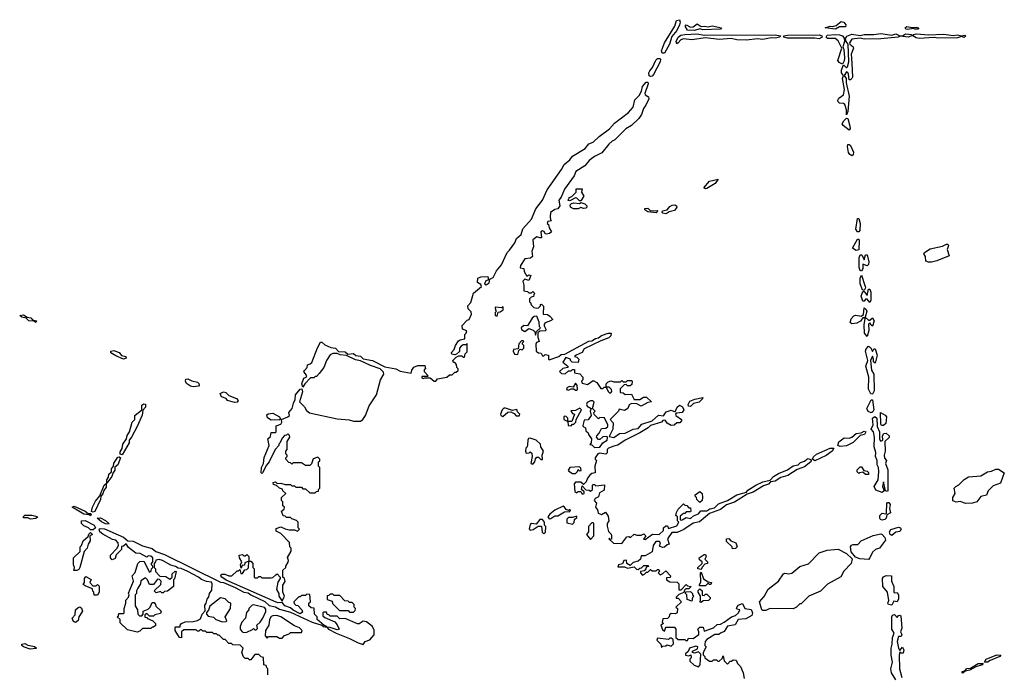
# Model space of a CAD drawing. Extents: x 1980017 to 2252640, y 74400 to 266395.
# Tile 73 of 256: x 2020988 to 2028178, y 160723 to 165493. Entities that reach past the tile are written whole.
import ezdxf

# ---------------------------------------------------------------- set-up
doc = ezdxf.new("R2010")
doc.units = 0

msp = doc.modelspace()

# ---------------------------------------------------------------- linework, layer by layer
at = {"layer": '0CON20XD'}
for points in [[(2025695, 165250), (2025680, 165250), (2025673.5, 165265), (2025696.7, 165325), (2025772.7, 165447.3), (2025783.7, 165486.3), (2025805, 165493.3), (2025810, 165475), (2025805, 165456.2), (2025785.3, 165414.7), (2025749.3, 165370.7), (2025732.5, 165315), (2025695, 165250)], [(2025915, 165414.3), (2025865, 165416.2), (2025846.2, 165445), (2025855, 165456.2), (2025885, 165438.1), (2025905, 165440.6), (2025935, 165462.9), (2025963.8, 165443.8), (2025985, 165447.1), (2026015, 165441.4), (2026045, 165448.6), (2026111.2, 165435), (2026105, 165424.4), (2025975, 165418.6), (2025955, 165426.7), (2025915, 165414.3)], [(2026945, 165424.3), (2026870, 165435), (2026905, 165445.8), (2026925, 165443.8), (2026949.7, 165450.3), (2026985, 165480.8), (2027005, 165474.2), (2027019.2, 165455), (2027018.3, 165441.7), (2026975, 165441.4), (2026945, 165424.3)], [(2027471.2, 165421.2), (2027457.5, 165425), (2027453.3, 165435), (2027466.1, 165443.9), (2027505, 165436), (2027535, 165440), (2027552.5, 165435), (2027545, 165424), (2027524.1, 165424.1), (2027515, 165430), (2027471.2, 165421.2)], [(2025785, 165317.5), (2025780.6, 165335), (2025795.7, 165365), (2025815, 165381.5), (2025845, 165386.5), (2025935, 165390.5), (2025985, 165381.4), (2026505, 165381.8), (2026543.3, 165375), (2026537.5, 165365), (2026505, 165358.2), (2026475, 165360), (2026415, 165348.9), (2026375, 165354.5), (2026295, 165342.9), (2026225, 165346.5), (2026182.8, 165357.2), (2026095, 165348.5), (2025995, 165360), (2025895, 165346.7), (2025835, 165354.5), (2025814.6, 165345.4), (2025795, 165324), (2025785, 165317.5)], [(2026825, 165353.3), (2026795, 165358.1), (2026595, 165358.9), (2026566.7, 165365), (2026566.7, 165375), (2026595, 165380.5), (2026825, 165382.2), (2026846.2, 165375), (2026848, 165365), (2026825, 165353.3)], [(2026995, 165168.8), (2026971.1, 165181.1), (2026962.9, 165195), (2026990, 165285), (2026965, 165338.8), (2026942.5, 165355), (2026886.4, 165356.4), (2026875.8, 165365), (2026885, 165380.6), (2026945, 165386.5), (2026975, 165382.9), (2026996, 165375), (2027008.3, 165358.3), (2027011.2, 165335), (2026998.8, 165295), (2027006, 165275), (2027009.4, 165215), (2027007.2, 165192.8), (2026995, 165168.8)], [(2027025, 164800), (2027024.2, 164835), (2027013.2, 164873.2), (2027002.7, 164882.7), (2026973.4, 164883.4), (2026963.6, 164893.6), (2026962.9, 164905), (2026970, 164920), (2027003.8, 164945), (2027010, 164985), (2026996.2, 165065), (2027003.3, 165085), (2026989.2, 165105), (2026988.1, 165125), (2027000.8, 165159.2), (2027005, 165161.2), (2027025, 165142.5), (2027031.7, 165148.3), (2027041.4, 165185), (2027037.5, 165315), (2027022.5, 165335), (2027018.8, 165355), (2027026.6, 165373.4), (2027065, 165388.9), (2027125, 165377.5), (2027154.5, 165385.5), (2027225, 165384.3), (2027275, 165391.9), (2027355, 165380.8), (2027385, 165389.2), (2027415, 165376), (2027435, 165376.7), (2027455, 165390), (2027500, 165385), (2027502.5, 165375), (2027475, 165366), (2027417, 165373), (2027403.3, 165366.7), (2027275, 165353.1), (2027155, 165351.4), (2027125, 165358.8), (2027065, 165350.6), (2027048, 165325), (2027050, 165315), (2027074.2, 165295), (2027076.2, 165285), (2027058.3, 165241.7), (2027064.1, 165175.9), (2027068, 165075), (2027063.8, 165065), (2027055, 165053.3), (2027043.9, 165053.9), (2027039.2, 165095), (2027035, 165107.5), (2027025, 165113.3), (2027007.5, 165085), (2027022, 165065), (2027021.7, 165031.7), (2027044.4, 164934.4), (2027035.8, 164824.2), (2027025, 164800)], [(2027555, 165357.1), (2027535, 165360.6), (2027510, 165375), (2027516.7, 165385), (2027535, 165390.8), (2027626.1, 165383.9), (2027735, 165386.9), (2027805, 165378), (2027835, 165384), (2027865, 165376), (2027889.5, 165379.5), (2027896.2, 165375), (2027885, 165364.2), (2027865, 165370), (2027835, 165361.4), (2027695, 165358.6), (2027665, 165362.9), (2027555, 165357.1)], [(2025595, 165078.6), (2025584.6, 165084.6), (2025582.7, 165105), (2025588.8, 165121.2), (2025608.9, 165145), (2025632.3, 165197.7), (2025645, 165210), (2025661.1, 165211.1), (2025667.8, 165205), (2025663.5, 165185), (2025616.7, 165093.3), (2025605, 165081.9), (2025595, 165078.6)], [(2022760, 162185), (2022755, 162180), (2022750, 162185), (2022753.3, 162225), (2022767.5, 162255), (2022773, 162297), (2022810, 162385), (2022800, 162435), (2022818.3, 162451.7), (2022825, 162480), (2022855, 162480), (2022860, 162485), (2022860, 162530), (2022895, 162540), (2022901.2, 162555), (2022900, 162575), (2022946.4, 162593.6), (2022956.7, 162605), (2022953.6, 162626.4), (2022977.5, 162655), (2022986.7, 162695), (2023000, 162720), (2023002.5, 162755), (2023035, 162796.7), (2023048.3, 162798.3), (2023053, 162777), (2023030, 162705), (2023068.3, 162668.3), (2023080.7, 162640.7), (2023103.8, 162623.8), (2023305, 162580), (2023393, 162573), (2023425, 162562.5), (2023475, 162563.3), (2023493.9, 162576.1), (2023513.8, 162605), (2023540, 162675), (2023593.9, 162756.1), (2023622.5, 162865), (2023647.5, 162905), (2023645, 162920), (2023620, 162945), (2023548.3, 162968.3), (2023475, 163002.5), (2023440.5, 163010.5), (2023375, 163042.5), (2023328.3, 163048.3), (2023305, 163057.5), (2023275, 163057.5), (2023253.6, 163046.4), (2023227.5, 163005), (2023207.5, 162955), (2023175, 162910), (2023155, 162890), (2023145, 162890), (2023135, 162880), (2023111.7, 162878.3), (2023070, 162835), (2023055, 162810), (2023047.5, 162835), (2023063.4, 162876.6), (2023080, 162885), (2023083.3, 162895), (2023063.3, 162925), (2023066.1, 162933.9), (2023087.5, 162955), (2023090, 162975), (2023109.5, 162980.5), (2023119.7, 162990.3), (2023161.8, 163098.2), (2023185, 163138.6), (2023195, 163139.2), (2023215, 163120), (2023260.3, 163100.3), (2023293.3, 163095), (2023315, 163072.5), (2023365, 163068), (2023382.5, 163052.5), (2023425, 163056.9), (2023443, 163043), (2023476.2, 163036.2), (2023495, 163018), (2023563.8, 163006.2), (2023655, 162958.8), (2023735, 162944.4), (2023767, 162927), (2023846.4, 162913.6), (2023850, 162935), (2023865, 162957.5), (2023895, 162970), (2023945, 162970), (2023950, 162945), (2023941.7, 162938.3), (2023940, 162925), (2023970, 162895), (2023965, 162890), (2023925, 162890), (2023925, 162880), (2023935, 162874.2), (2023945, 162880), (2023985, 162880), (2024015, 162854), (2024027.5, 162855), (2024038.3, 162871.7), (2024107, 162883), (2024125, 162900), (2024145, 162900), (2024165, 162920), (2024175, 162920), (2024188.3, 162931.7), (2024190, 162945), (2024180, 162955), (2024177, 162977), (2024165, 162990), (2024155, 162990), (2024150, 163005), (2024175, 163030), (2024195, 163040), (2024215, 163040), (2024225, 163030), (2024235, 163030), (2024240, 163055), (2024255, 163070), (2024255, 163130), (2024245, 163120), (2024225, 163120), (2024210.7, 163109.3), (2024200, 163095), (2024198.3, 163071.7), (2024178.3, 163051.7), (2024165, 163047.5), (2024143, 163053), (2024140, 163065), (2024160, 163085), (2024170, 163115), (2024191.7, 163148.3), (2024203, 163157), (2024237, 163163), (2024237.5, 163195), (2024247.5, 163205), (2024251.7, 163221.7), (2024220, 163235), (2024218.3, 163261.7), (2024255, 163300), (2024270, 163305), (2024285.8, 163345), (2024285, 163360), (2024263, 163383), (2024260, 163405), (2024281.7, 163428.3), (2024301.7, 163498.3), (2024360, 163545), (2024355, 163560), (2024330, 163575), (2024333, 163607), (2024355, 163617.5), (2024405, 163620), (2024410, 163595), (2024391.7, 163588.3), (2024382.5, 163565), (2024395, 163557.5), (2024415, 163572.5), (2024421.7, 163598.3), (2024445, 163612.5), (2024468.8, 163661.2), (2024505, 163703.8), (2024546.4, 163793.6), (2024565, 163810), (2024602.5, 163865), (2024614.4, 163895.6), (2024648.5, 163925), (2024662.5, 163967.5), (2024725, 164038), (2024756.4, 164113.6), (2024805, 164176.2), (2024839.5, 164250.5), (2024945, 164400), (2024963.4, 164436.6), (2025005, 164471.1), (2025023.6, 164496.4), (2025116.4, 164553.6), (2025143.6, 164586.4), (2025175, 164600), (2025218.7, 164641.3), (2025295, 164697.7), (2025331.8, 164738.2), (2025433.6, 164815), (2025467.5, 164855), (2025480.5, 164909.5), (2025510.2, 164939.7), (2025528.2, 164971.8), (2025536.5, 165005), (2025561.5, 165038.5), (2025575, 165036.2), (2025577.5, 165025), (2025552.5, 164955), (2025556, 164945), (2025579.7, 164929.7), (2025580.6, 164915), (2025560.7, 164869.3), (2025542.9, 164845), (2025528.3, 164801.7), (2025508.5, 164771.5), (2025455, 164722), (2025413.6, 164696.4), (2025333.8, 164616.2), (2025315, 164607.8), (2025289.4, 164585), (2025239.4, 164520.6), (2025185, 164495.8), (2025146.7, 164465), (2025114.2, 164425.8), (2025048.6, 164385), (2025037, 164353), (2024965, 164255.8), (2024941.4, 164198.6), (2024925, 164176.7), (2024931.2, 164135), (2024916.1, 164113.9), (2024895, 164108), (2024864.3, 164085), (2024860, 164055), (2024862.5, 164032.5), (2024870, 164025), (2024845, 164020), (2024840, 164005), (2024848.3, 163998.3), (2024853, 163973), (2024870, 163945), (2024857, 163933), (2024835, 163927.5), (2024825, 163930), (2024816.4, 163946.4), (2024805, 163952.5), (2024793.8, 163945), (2024798.3, 163901.7), (2024785, 163900), (2024765, 163908), (2024735, 163885.8), (2024740, 163835), (2024726.7, 163805), (2024732.5, 163765), (2024717, 163753), (2024675, 163746.7), (2024645, 163700), (2024643, 163683), (2024668.3, 163678.3), (2024672.5, 163655), (2024691.7, 163621.7), (2024705, 163630), (2024720, 163625), (2024705, 163590), (2024675, 163600), (2024662.5, 163585), (2024670, 163555), (2024670, 163515), (2024695, 163510), (2024705, 163500), (2024725, 163500), (2024735, 163510), (2024750, 163495), (2024741.7, 163488.3), (2024738.3, 163471.7), (2024721.7, 163468.3), (2024710, 163455), (2024710, 163435), (2024718.3, 163428.3), (2024721.7, 163411.7), (2024743, 163393), (2024765, 163387.5), (2024775, 163390), (2024790, 163405), (2024790, 163415), (2024797.5, 163417.5), (2024811.7, 163401.7), (2024810, 163345), (2024841.7, 163341.7), (2024859.3, 163329.3), (2024880, 163305), (2024862.5, 163295), (2024825, 163280), (2024818.3, 163271.7), (2024818.3, 163258.3), (2024830, 163235), (2024828.3, 163221.7), (2024785, 163220), (2024771.7, 163208.3), (2024770, 163175), (2024780, 163145), (2024761.7, 163138.3), (2024757.5, 163125), (2024760, 163075), (2024775, 163062.5), (2024795, 163060), (2024805, 163040), (2024815, 163040), (2024825, 163050), (2024850, 163045), (2024850, 163015), (2024855, 163010), (2024925, 163034.2), (2024941.2, 163048.8), (2024968.8, 163051.2), (2025144.3, 163145.7), (2025165, 163149.2), (2025193, 163167), (2025215, 163170), (2025235, 163187.5), (2025285, 163205.7), (2025307.5, 163205), (2025304, 163185), (2025288.5, 163171.5), (2025230.3, 163149.7), (2025110, 163090), (2025096, 163064), (2025050, 163045), (2025040, 163035), (2025055, 163030), (2025070, 163015), (2025065, 162990), (2025023, 162993), (2025010, 163005), (2025010, 163015), (2024975, 163027.5), (2024953, 162993), (2024990, 162965), (2024990, 162955), (2024953, 162947), (2024930, 162925), (2024945, 162910), (2024971.7, 162908.3), (2024995, 162930), (2025015, 162930), (2025025, 162940), (2025040, 162940), (2025040, 162915), (2025077.5, 162907.5), (2025100, 162885), (2025100, 162865), (2025090, 162855), (2025095, 162840), (2025135, 162830), (2025175, 162860), (2025202.5, 162845), (2025231.7, 162801.7), (2025245, 162802.5), (2025255, 162810), (2025270, 162810), (2025285, 162780), (2025295, 162770), (2025305, 162770), (2025311.7, 162778.3), (2025310, 162795), (2025291.7, 162811.7), (2025270, 162810), (2025270, 162835), (2025285, 162850), (2025305, 162857.5), (2025325, 162850), (2025375, 162850), (2025385, 162860), (2025395, 162850), (2025415, 162850), (2025425, 162860), (2025455, 162860), (2025460, 162855), (2025458.3, 162831.7), (2025445, 162820), (2025425, 162820), (2025415, 162830), (2025401.7, 162828.3), (2025371.7, 162798.3), (2025371.7, 162771.7), (2025395, 162770), (2025408.3, 162758.3), (2025455, 162760), (2025475, 162720), (2025515, 162720), (2025543, 162737), (2025565, 162737.5), (2025600, 162705), (2025575, 162700), (2025525, 162672.5), (2025495, 162690), (2025455, 162692.5), (2025437, 162683), (2025427.5, 162655), (2025405, 162640), (2025365, 162650), (2025360, 162635), (2025300, 162575), (2025321.7, 162551.7), (2025320, 162505), (2025291.7, 162451.7), (2025325, 162444.3), (2025367.7, 162472.3), (2025410, 162475), (2025466.5, 162503.5), (2025505, 162509.4), (2025530, 162540), (2025605.6, 162564.4), (2025652.3, 162607.7), (2025687.7, 162602.3), (2025709.3, 162630.7), (2025745, 162643.8), (2025775, 162630), (2025788, 162665), (2025805, 162678.8), (2025827.8, 162667.8), (2025836.2, 162645), (2025825, 162626.2), (2025785, 162622.5), (2025777.5, 162615), (2025780, 162605), (2025820, 162575), (2025820, 162565), (2025808.3, 162551.7), (2025785, 162550), (2025767, 162533), (2025745, 162532.5), (2025715, 162547.5), (2025700.7, 162570.7), (2025683.4, 162566.6)], [(2027045, 164687.5), (2027000.6, 164720.6), (2026993.2, 164733.2), (2027004.6, 164755.4), (2027025, 164773.8), (2027035, 164772.5), (2027050, 164715), (2027051.2, 164698.8), (2027045, 164687.5)], [(2027065, 164500.8), (2027048.8, 164508.8), (2027040, 164525), (2027031.7, 164568.3), (2027035, 164582.5), (2027045, 164583.3), (2027053.3, 164575), (2027076.5, 164526.5), (2027075, 164506.7), (2027065, 164500.8)], [(2025995, 164258.8), (2025982.5, 164265), (2026025, 164313.8), (2026088.3, 164328.3), (2026065, 164296.7), (2026005, 164261.2), (2025995, 164258.8)], [(2025085, 164170), (2025075, 164170), (2025055, 164190), (2025045, 164192.5), (2025005, 164170), (2024990, 164175), (2024998.3, 164181.7), (2025000, 164195), (2025018.3, 164201.7), (2025050, 164235), (2025051.7, 164258.3), (2025095, 164260), (2025090, 164235), (2025107.5, 164205), (2025085, 164170)], [(2025031.7, 164111.7), (2025010, 164125), (2025008.3, 164141.7), (2025017.5, 164152.5), (2025035, 164157.5), (2025075, 164152.5), (2025085, 164160), (2025115, 164150), (2025130, 164135), (2025130, 164125), (2025121.7, 164118.3), (2025105, 164116.2), (2025085, 164123.3), (2025065, 164113.3), (2025031.7, 164111.7)], [(2025635, 164083.8), (2025575, 164090), (2025553.3, 164105), (2025552.5, 164115), (2025575, 164117.5), (2025595, 164097.5), (2025641.7, 164101.7), (2025647.5, 164095), (2025635, 164083.8)], [(2025705, 164076.2), (2025685, 164081.2), (2025680, 164085), (2025682.5, 164097.5), (2025715, 164106.2), (2025735, 164130), (2025751.3, 164138.7), (2025770.8, 164140.8), (2025783.3, 164135), (2025786.2, 164125), (2025770.3, 164099.7), (2025730, 164090), (2025715, 164080), (2025705, 164076.2)], [(2027115, 163943.8), (2027105, 163946), (2027094.3, 163965), (2027105, 164042.5), (2027115, 164042.5), (2027123.9, 164006.1), (2027122, 163955), (2027115, 163943.8)], [(2027095, 163807.5), (2027070, 163825), (2027105, 163892.5), (2027115, 163892.5), (2027118.8, 163878.8), (2027115, 163813.8), (2027095, 163807.5)], [(2027625, 163722.5), (2027605, 163730), (2027602, 163765), (2027590, 163785), (2027594, 163795), (2027635, 163820), (2027725, 163840.6), (2027755, 163855.6), (2027765, 163853.8), (2027770.8, 163845), (2027760, 163815), (2027775, 163770), (2027685, 163732.5), (2027645, 163723.3), (2027625, 163722.5)], [(2027135, 163657.5), (2027125, 163662.5), (2027118, 163685), (2027118.1, 163755), (2027123.8, 163776.2), (2027138.1, 163778.1), (2027155, 163740), (2027164.1, 163775.9), (2027175, 163776.7), (2027187.1, 163725), (2027185, 163707.5), (2027175, 163696.2), (2027145, 163710), (2027143.8, 163675), (2027135, 163657.5)], [(2027155, 163517.5), (2027141.7, 163521.7), (2027123.8, 163565), (2027124.1, 163605.9), (2027135, 163627.5), (2027162.5, 163545), (2027164, 163535), (2027155, 163517.5)], [(2027195, 163430), (2027175, 163452.5), (2027165, 163452.5), (2027155, 163438.8), (2027145, 163438.8), (2027132.9, 163475), (2027145, 163510), (2027155, 163510), (2027175, 163480), (2027185, 163527.5), (2027195, 163527.5), (2027203.8, 163505), (2027203.8, 163446.2), (2027195, 163430)], [(2024475, 163330), (2024481.7, 163358.3), (2024495, 163360), (2024517.5, 163375), (2024518.3, 163398.3), (2024505, 163390), (2024460, 163395), (2024463, 163373), (2024470, 163365), (2024460, 163355), (2024460, 163335), (2024475, 163330)], [(2027175, 163180), (2027156, 163205), (2027154.3, 163265), (2027162.5, 163312.5), (2027158.3, 163318.3), (2027143.9, 163316.1), (2027126.4, 163293.6), (2027100.9, 163279.1), (2027064, 163274), (2027052.3, 163282.3), (2027060.4, 163309.6), (2027077.9, 163332.1), (2027094.1, 163335.9), (2027131.2, 163328.8), (2027148.8, 163341.2), (2027155, 163390), (2027168.3, 163378.3), (2027172.5, 163365), (2027161.7, 163321.7), (2027185, 163300), (2027195, 163300), (2027215, 163316.7), (2027226, 163295), (2027215, 163257.5), (2027205, 163262.5), (2027195, 163280), (2027185, 163270), (2027187.5, 163225), (2027175, 163180)], [(2021105, 163283.3), (2021091.7, 163291.7), (2021055, 163296.2), (2021033.9, 163313.9), (2021002.1, 163322.1), (2020987.5, 163335), (2021015, 163339.2), (2021043, 163323), (2021067.7, 163317.7), (2021081.7, 163301.7), (2021110, 163295), (2021105, 163283.3)], [(2024755, 163190), (2024761.7, 163218.3), (2024790, 163245), (2024782.5, 163252.5), (2024780, 163285), (2024765, 163330), (2024745, 163327.5), (2024730, 163315), (2024695, 163260), (2024668.3, 163261.7), (2024650, 163245), (2024651.7, 163231.7), (2024675, 163217.5), (2024705, 163240), (2024737, 163227), (2024750, 163215), (2024755, 163190)], [(2024625, 163050), (2024631.7, 163078.3), (2024642.5, 163087.5), (2024657, 163083), (2024670, 163095), (2024670, 163115), (2024660, 163125), (2024660, 163135), (2024670, 163145), (2024665, 163150), (2024651.7, 163148.3), (2024631.7, 163128.3), (2024628.3, 163091.7), (2024593, 163087), (2024590, 163075), (2024601.7, 163051.7), (2024625, 163050)], [(2021745, 163016.7), (2021688.8, 163038.8), (2021652.9, 163062.9), (2021653.8, 163075), (2021675, 163079.2), (2021713, 163063), (2021731.7, 163041.7), (2021762.5, 163035), (2021765, 163023.3), (2021745, 163016.7)], [(2027215, 162760), (2027203.1, 162763.1), (2027187, 162797), (2027188.6, 162885), (2027167.5, 162965), (2027182, 163005), (2027163.8, 163075), (2027168.6, 163091.4), (2027185, 163110), (2027200.8, 163100.8), (2027215, 163072.5), (2027225, 163090), (2027235, 163090), (2027250, 163045), (2027235, 162987.5), (2027222.5, 162995), (2027223.3, 163015), (2027215, 163037.5), (2027201.2, 163005), (2027207.5, 162935), (2027225.8, 162905), (2027227.5, 162785), (2027215, 162760)], [(2022255, 162814.4), (2022235, 162817.5), (2022206.8, 162836.8), (2022197.1, 162855), (2022201.3, 162868.7), (2022215, 162871.4), (2022245, 162856.9), (2022285, 162848), (2022295, 162838.8), (2022298.8, 162825), (2022292, 162818), (2022255, 162814.4)], [(2025055, 162790), (2025060, 162795), (2025057.5, 162825), (2025045, 162840), (2025028.3, 162811.7), (2025003, 162817), (2024983.6, 162806.4), (2024980, 162795), (2024995, 162790), (2025015, 162800), (2025035, 162800), (2025045, 162790), (2025055, 162790)], [(2022555, 162700), (2022503.9, 162713.9), (2022495, 162727.5), (2022460, 162740), (2022452.5, 162765), (2022475, 162776), (2022492, 162772), (2022515, 162750), (2022569.5, 162729.5), (2022582.5, 162715), (2022575, 162702.5), (2022555, 162700)], [(2025185, 162371.2), (2025225, 162374), (2025246.1, 162403.9), (2025277.5, 162425), (2025280, 162445), (2025275, 162450), (2025245, 162447.5), (2025225, 162430), (2025215, 162430), (2025200, 162445), (2025203, 162457), (2025220, 162475), (2025235, 162510), (2025267, 162513), (2025282.5, 162525), (2025282.5, 162535), (2025258.3, 162588.3), (2025225, 162590), (2025215, 162580), (2025181.7, 162611.7), (2025180, 162625), (2025190, 162635), (2025170, 162655), (2025181.7, 162701.7), (2025171.7, 162711.7), (2025155, 162712.5), (2025130.7, 162699.3), (2025127.5, 162685), (2025131.7, 162671.7), (2025160, 162655), (2025152.5, 162635), (2025160, 162605), (2025138.3, 162571.7), (2025110, 162570), (2025100.7, 162530.7), (2025103.3, 162523.3), (2025120, 162515), (2025121.7, 162491.7), (2025138.3, 162478.3), (2025140, 162465), (2025162.5, 162435), (2025160, 162405), (2025151.7, 162391.7), (2025165, 162390), (2025185, 162371.2)], [(2025885, 162671.2), (2025872, 162672), (2025868, 162685), (2025881.1, 162708.9), (2025916.6, 162723.4), (2025976.2, 162736.2), (2025973.8, 162725), (2025949.1, 162700.9), (2025908.3, 162691.7), (2025885, 162671.2)], [(2027205, 162624.4), (2027183.4, 162633.4), (2027174.3, 162655), (2027205, 162717.5), (2027215, 162717.5), (2027225.7, 162645), (2027218.5, 162631.5), (2027205, 162624.4)], [(2021735, 162316.7), (2021721.7, 162321.7), (2021721.2, 162338.8), (2021736.4, 162363.6), (2021740, 162395), (2021767.5, 162435), (2021772.5, 162457.5), (2021790, 162485), (2021810, 162555), (2021828.8, 162575), (2021827.5, 162605), (2021880, 162645), (2021880.5, 162679.5), (2021895, 162690), (2021905, 162687.5), (2021905.5, 162664.5), (2021886.7, 162643.3), (2021882.3, 162607.7), (2021845.9, 162524.1), (2021803.8, 162445), (2021786.7, 162425), (2021786, 162404), (2021735, 162316.7)], [(2024515, 162597.5), (2024551.7, 162628.3), (2024575, 162630), (2024598.3, 162618.3), (2024613, 162603), (2024635, 162602.5), (2024640, 162615), (2024621.7, 162631.7), (2024618.3, 162648.3), (2024585, 162640), (2024535, 162657.5), (2024523.3, 162656.7), (2024510, 162645), (2024497.5, 162615), (2024500, 162605), (2024515, 162597.5)], [(2025015, 162530), (2025025, 162540), (2025035, 162540), (2025047.5, 162555), (2025050, 162575), (2025090, 162645), (2025077, 162657), (2025045, 162640), (2025011.7, 162638.3), (2025025, 162620), (2025040, 162615), (2025018.3, 162561.7), (2024990, 162560), (2024990, 162585), (2024977, 162597), (2024965, 162600), (2024960, 162595), (2024960, 162575), (2024990, 162560), (2024991.7, 162531.7), (2025015, 162530)], [(2022825, 162570), (2022796.7, 162586.7), (2022791.2, 162608.8), (2022802.9, 162617.1), (2022835, 162622.5), (2022885.7, 162595.7), (2022891.7, 162578.3), (2022885, 162573.3), (2022825, 162570)], [(2025683.4, 162566.6), (2025673.2, 162556.8), (2025595, 162530.8), (2025576.6, 162513.4), (2025515, 162477.1), (2025408, 162425), (2025355, 162386.7), (2025325, 162381.2), (2025287.5, 162365), (2025277.5, 162355), (2025277, 162333), (2025268.3, 162321.7), (2025225, 162328.8), (2025210, 162325), (2025190, 162295), (2025190, 162285), (2025200, 162275), (2025187.5, 162235), (2025190, 162185), (2025165, 162180), (2025150.7, 162169.3), (2025133, 162147), (2025125, 162120), (2025105, 162100), (2025085, 162117.5), (2025045, 162117.5), (2025037.5, 162105), (2025040.7, 162050.7), (2025055, 162040), (2025065, 162050), (2025085, 162050), (2025095, 162030), (2025110, 162035), (2025108.3, 162048.3), (2025090, 162065), (2025095, 162090), (2025121.7, 162061.7), (2025145, 162060), (2025155, 162052.5), (2025170, 162065), (2025170, 162095), (2025175, 162100), (2025185, 162100), (2025195, 162090), (2025258.3, 162098.3), (2025255, 162060), (2025220.7, 162039.3), (2025215, 162010), (2025190.7, 161999.3), (2025182.5, 161985), (2025200, 161965), (2025192.5, 161935), (2025207.5, 161915), (2025211.7, 161891.7), (2025235, 161882.5), (2025265, 161897.5), (2025285, 161870), (2025290, 161835), (2025277.5, 161815), (2025277, 161797), (2025288.3, 161758.3), (2025307, 161737), (2025310, 161725), (2025308.3, 161701.7), (2025300, 161700), (2025295, 161710), (2025290, 161705), (2025323, 161673), (2025385, 161670), (2025421.7, 161718.3), (2025435, 161720), (2025447, 161713), (2025475, 161737.5), (2025495, 161730), (2025525, 161730), (2025545, 161740), (2025560, 161725), (2025542.5, 161702.5), (2025555, 161700), (2025608.3, 161738.3), (2025657.5, 161735), (2025690, 161765), (2025690, 161785), (2025705, 161800), (2025718.3, 161798.3), (2025725, 161780), (2025785, 161800), (2025800, 161825), (2025790, 161835), (2025790, 161865), (2025780, 161875), (2025783, 161897), (2025795, 161920), (2025835, 161960), (2025845, 161950), (2025858.3, 161948.3), (2025875, 161930), (2025885, 161930), (2025887.5, 161905), (2025885, 161900), (2025855, 161900), (2025845, 161890), (2025835, 161890), (2025811.7, 161868.3), (2025810, 161845), (2025815, 161840), (2025825, 161842.5), (2025855, 161860), (2025887, 161853), (2025907.7, 161872.3), (2025945, 161886.7), (2025960.7, 161909.3), (2026005, 161908.6), (2026026.9, 161923.1), (2026060.8, 161929.2), (2026090.9, 161959.1), (2026155.6, 161984.4), (2026225, 162025.8), (2026294.3, 162045.7), (2026305, 162059.2), (2026364.2, 162095.8), (2026415, 162120), (2026466.7, 162133.3), (2026491.9, 162158.1), (2026528.8, 162181.2), (2026595, 162208), (2026635, 162236.2), (2026672.5, 162245), (2026688.6, 162261.4), (2026718.9, 162271.1), (2026735, 162286.2), (2026745, 162290), (2026762, 162282), (2026767.5, 162275), (2026763.8, 162265), (2026719.3, 162230.7), (2026665, 162210), (2026596.4, 162166.4), (2026545, 162150.8), (2026505, 162124), (2026470.5, 162119.5), (2026455.7, 162104.3), (2026418.9, 162091.1), (2026343.3, 162045), (2026300.6, 162029.4), (2026207.9, 161972.1), (2026148.7, 161951.3), (2026105, 161917.5), (2026025, 161888.8), (2025952.9, 161827.1), (2025905, 161817.5), (2025838.3, 161771.7), (2025789.7, 161750.3), (2025750.8, 161749.2), (2025717.5, 161705), (2025730, 161665), (2025715, 161660), (2025697, 161643), (2025680.7, 161640.7), (2025660, 161650), (2025667.5, 161675), (2025660, 161685), (2025633.3, 161685), (2025612.5, 161655), (2025605, 161610), (2025555, 161580), (2025525, 161580), (2025520, 161555), (2025505, 161540), (2025468.3, 161531.7), (2025445, 161510), (2025420, 161525), (2025418.3, 161548.3), (2025400, 161545), (2025388.3, 161521.7), (2025360, 161515), (2025355, 161500), (2025405, 161500), (2025425, 161490), (2025475, 161500), (2025491.7, 161481.7), (2025505, 161480), (2025515, 161490), (2025528.3, 161491.7), (2025545, 161510), (2025575, 161510), (2025578.3, 161501.7), (2025561.7, 161498.3), (2025560, 161485), (2025548.3, 161471.7), (2025520, 161465), (2025520, 161455), (2025535, 161440), (2025550, 161445), (2025565, 161460), (2025575, 161460), (2025595, 161480), (2025605, 161470), (2025635, 161470), (2025645, 161480), (2025655, 161480), (2025660, 161465), (2025650, 161455), (2025665, 161442.5), (2025685, 161450), (2025705, 161470), (2025740, 161435), (2025738.3, 161421.7), (2025711.7, 161418.3), (2025710, 161405), (2025735, 161390), (2025788.3, 161388.3), (2025800, 161375), (2025801.7, 161331.7), (2025818.3, 161331.7), (2025855, 161370), (2025865, 161360), (2025890, 161355), (2025875, 161340), (2025851.7, 161338.3), (2025841.7, 161328.3), (2025838.3, 161311.7), (2025801.7, 161298.3), (2025781.7, 161278.3), (2025781.7, 161271.7), (2025795, 161270), (2025820, 161245), (2025780, 161205), (2025790, 161195), (2025787.5, 161165), (2025775, 161157.5), (2025745, 161160), (2025731.7, 161148.3), (2025730, 161135), (2025718.3, 161121.7), (2025685, 161120), (2025680, 161095), (2025690, 161085), (2025670, 161075), (2025681.7, 161041.7), (2025695, 161030), (2025705, 161060), (2025768.3, 161058.3), (2025780, 161045), (2025780, 160985), (2025795, 160970), (2025845, 160970), (2025855, 160960), (2025865, 160962.5), (2025871.7, 160978.3), (2025905, 160977.5), (2025946.7, 161005), (2025947.5, 161025), (2025940, 161045), (2025955, 161060), (2025978.3, 161058.3), (2025985, 161030), (2026055, 161054.2), (2026081.2, 161078.8), (2026105, 161082), (2026132.5, 161095), (2026186, 161134), (2026215, 161143.8), (2026237.5, 161165), (2026247, 161187), (2026225, 161190), (2026222.5, 161197.5), (2026235, 161220), (2026265, 161232.5), (2026283.3, 161195), (2026328, 161188), (2026338.8, 161165), (2026333.3, 161145), (2026290, 161120), (2026235, 161114.2), (2026212.5, 161077.5), (2026155, 161065.8), (2026131.2, 161028.8), (2026104.3, 161015.7), (2026093.8, 161006.2), (2026062.5, 161005), (2026005, 160970), (2025994, 160955), (2025990, 160935), (2025990, 160925), (2026000, 160915), (2025977.5, 160875), (2025978.3, 160858.3), (2025990, 160845), (2025990, 160835), (2026025, 160810), (2026045, 160810), (2026055, 160820), (2026075, 160820), (2026085, 160810), (2026095, 160810), (2026118.3, 160831.7), (2026125, 160850), (2026133, 160813), (2026155, 160790), (2026175, 160810), (2026185, 160810), (2026198.3, 160821.7), (2026219.3, 160819.3), (2026230, 160795), (2026251.7, 160771.7), (2026270, 160725), (2026277.5, 160685)], [(2027285, 162043.3), (2027239.1, 162059.1), (2027226.9, 162085), (2027255.8, 162134.2), (2027261.5, 162195), (2027259.4, 162225), (2027250, 162245), (2027250, 162275), (2027236, 162305), (2027239.2, 162335), (2027226.9, 162375), (2027230, 162445), (2027221.2, 162485), (2027206.2, 162505), (2027220.6, 162535), (2027215.6, 162585), (2027233.2, 162596.8), (2027245.7, 162585), (2027248.8, 162525), (2027266.1, 162486.1), (2027266, 162435), (2027271.4, 162421.4), (2027275, 162416.7), (2027290, 162425), (2027289.2, 162455), (2027297.5, 162472.5), (2027315.6, 162475.6), (2027336.2, 162455), (2027335.8, 162444.2), (2027306.2, 162415), (2027308, 162345), (2027301.2, 162315), (2027303.3, 162293.3), (2027317.5, 162275), (2027310, 162255), (2027327.3, 162207.3), (2027327.5, 162055), (2027325, 162050), (2027310, 162055), (2027295, 162120), (2027287.5, 162085), (2027300, 162055), (2027285, 162043.3)], [(2027295, 162530.8), (2027281.2, 162531.2), (2027275, 162540), (2027273.6, 162626.4), (2027307.3, 162607.3), (2027316.7, 162595), (2027312, 162545), (2027295, 162530.8)], [(2022798.3, 160711.7), (2022800, 160755), (2022791.7, 160761.7), (2022788.3, 160778.3), (2022770, 160785), (2022768.3, 160838.3), (2022751.7, 160841.7), (2022735, 160860), (2022705, 160860), (2022675, 160820), (2022665, 160820), (2022655, 160830), (2022635, 160830), (2022623, 160843), (2022610, 160875), (2022620, 160905), (2022598.3, 160928.3), (2022545, 160930), (2022535, 160940), (2022515, 160940), (2022488.3, 160968.3), (2022475, 160970), (2022445, 161000), (2022435, 161000), (2022425, 161010), (2022405, 161010), (2022395, 161020), (2022355, 161020), (2022345, 161030), (2022325, 161030), (2022315, 161040), (2022305, 161040), (2022295, 161030), (2022285, 161030), (2022275, 161040), (2022185, 161040), (2022170, 161025), (2022168.3, 160981.7), (2022155, 160983.3), (2022123.3, 161035), (2022122.5, 161055), (2022128.3, 161061.7), (2022158.3, 161061.7), (2022160, 161075), (2022170, 161085), (2022195, 161097.5), (2022255, 161100), (2022285, 161107.5), (2022308.8, 161121.2), (2022318.8, 161155), (2022341.7, 161178.3), (2022340, 161220), (2022350, 161235), (2022356.4, 161263.6), (2022369.5, 161280.5), (2022374.1, 161305.9), (2022391.7, 161328.3), (2022393.8, 161375), (2022387.1, 161387.1), (2022352, 161392), (2022316.1, 161406.1), (2022292.5, 161425), (2022215, 161466.2), (2022167.3, 161487.3), (2022145, 161490), (2022125, 161503.3), (2022091.2, 161511.2), (2022030, 161545), (2022005, 161552.5), (2021981.7, 161548.3), (2021980, 161535), (2021970, 161525), (2021970, 161495), (2021980, 161485), (2021980, 161465), (2022011.7, 161431.7), (2022055, 161430), (2022085, 161410), (2022100, 161425), (2022101.7, 161448.3), (2022123, 161467), (2022130, 161465), (2022117, 161413), (2022110, 161405), (2022110, 161355), (2022067, 161323), (2022045, 161320), (2022035, 161310), (2022025, 161310), (2022015, 161320), (2021985, 161310), (2021970, 161325), (2022018.3, 161371.7), (2022020, 161395), (2022008.3, 161408.3), (2021995, 161410), (2021965, 161370), (2021935, 161370), (2021920, 161405), (2021905, 161420), (2021871.7, 161398.3), (2021870, 161375), (2021850, 161345), (2021840, 161325), (2021840, 161305), (2021830, 161295), (2021830, 161215), (2021847, 161187), (2021850, 161155), (2021861.7, 161141.7), (2021878.3, 161141.7), (2021890, 161155), (2021890, 161175), (2021925, 161190), (2021940, 161205), (2021955, 161240), (2021968.3, 161238.3), (2021980, 161225), (2021981.7, 161211.7), (2022020, 161175), (2022015, 161160), (2021975, 161150), (2021965, 161140), (2021935, 161140), (2021915, 161160), (2021901.7, 161148.3), (2021901.7, 161131.7), (2021915, 161130), (2021921.7, 161121.7), (2021960, 161105), (2021980, 161085), (2021978.3, 161071.7), (2021965, 161060), (2021955, 161060), (2021945, 161050), (2021885, 161050), (2021865, 161030), (2021845, 161022.5), (2021775, 161040), (2021721.7, 161091.7), (2021720, 161115), (2021700, 161135), (2021708.3, 161141.7), (2021711.7, 161158.3), (2021745, 161160), (2021750, 161165), (2021750, 161195), (2021763.3, 161235), (2021763.6, 161256.4), (2021781.7, 161278.3), (2021787.5, 161295), (2021783, 161307), (2021817.5, 161395), (2021810, 161435), (2021831.7, 161458.3), (2021850, 161525), (2021865, 161537.5), (2021895, 161540), (2021935, 161460), (2021948.3, 161471.7), (2021950, 161485), (2021960, 161495), (2021960, 161505), (2021950, 161515), (2021950, 161525), (2021960, 161535), (2021960, 161565), (2021945, 161577.5), (2021925, 161580), (2021915, 161570), (2021867, 161597), (2021835, 161600), (2021781.7, 161641.7), (2021765, 161667.5), (2021745, 161650), (2021731.7, 161648.3), (2021730, 161625), (2021691.7, 161588.3), (2021685, 161560), (2021661.7, 161551.7), (2021650, 161565), (2021650, 161585), (2021697, 161633), (2021710, 161655), (2021707.5, 161675), (2021690, 161695), (2021665, 161700), (2021595, 161737.5), (2021572.5, 161755), (2021567.5, 161775), (2021575, 161780), (2021608, 161778), (2021746.1, 161716.1), (2021778.3, 161688.3), (2021816, 161686), (2021885, 161653.8), (2021955, 161633.3), (2021982.3, 161612.3), (2022045, 161590), (2022455, 161388.8), (2022476, 161386), (2022560, 161350), (2022624.3, 161314.3), (2022655, 161310), (2022675, 161294.2), (2022776.9, 161246.9), (2022808.3, 161218.3), (2022855, 161208.1), (2022885, 161191.4), (2022965, 161170), (2023122.5, 161095), (2023193.3, 161073.3), (2023205, 161063.8), (2023230, 161060), (2023242.5, 161045), (2023297.5, 161015), (2023395, 160977.5), (2023460, 160945), (2023496.7, 160933.3), (2023510, 160955), (2023545, 160967.5), (2023560, 160985), (2023576.4, 161003.6), (2023576.4, 161036.4), (2023563, 161063), (2023519.3, 161099.3), (2023495, 161102.5), (2023467, 161083), (2023455, 161082.5), (2023365, 161122.5), (2023325, 161120), (2023305, 161140), (2023255, 161140), (2023245, 161150), (2023231.7, 161151.7), (2023228.3, 161168.3), (2023205, 161170), (2023200, 161165), (2023201.7, 161141.7), (2023215, 161130), (2023288.3, 161098.3), (2023307, 161077), (2023320, 161045), (2023305, 161040), (2023255, 161057.5), (2023230, 161060), (2023230, 161065), (2023211.7, 161071.7), (2023160, 161115), (2023160, 161135), (2023140, 161155), (2023138.3, 161198.3), (2023115, 161200), (2023100, 161215), (2023100, 161235), (2023110, 161245), (2023107, 161297), (2023085, 161300), (2023075, 161290), (2023045, 161290), (2023035, 161280), (2023025, 161280), (2022990, 161245), (2022991.7, 161231.7), (2023005, 161220), (2023018.3, 161218.3), (2023047, 161187), (2023051.7, 161168.3), (2023035, 161157.5), (2022985, 161182.5), (2022965, 161200), (2022924.2, 161214.2), (2022905, 161240), (2022875, 161236.2), (2022860.6, 161240.6), (2022495, 161403.3), (2022464.1, 161424.1), (2022457.5, 161435), (2022460, 161445), (2022485, 161446.7), (2022513.6, 161433.6), (2022537, 161433), (2022575, 161470), (2022585, 161470), (2022595, 161480), (2022601.7, 161451.7), (2022615, 161450), (2022631.7, 161478.3), (2022645, 161480), (2022658.3, 161491.7), (2022660, 161540), (2022675, 161540), (2022690, 161525), (2022690, 161495), (2022700, 161485), (2022700, 161425), (2022705, 161420), (2022725, 161420), (2022735, 161430), (2022745, 161430), (2022755, 161420), (2022825, 161420), (2022837, 161423), (2022858.3, 161441.7), (2022868.3, 161448.3), (2022890, 161425), (2022890, 161415), (2022873, 161387), (2022862.5, 161335), (2022880, 161305), (2022880, 161285), (2022905, 161250), (2022920, 161285), (2022910, 161315), (2022910, 161365), (2022926.7, 161393.3), (2022920, 161415), (2022910, 161425), (2022910, 161475), (2022930, 161495), (2022930, 161505), (2022947, 161533), (2022950, 161545), (2022943, 161567), (2022970, 161615), (2022970, 161635), (2022960, 161645), (2022958.3, 161678.3), (2022895, 161742.5), (2022860.7, 161760.7), (2022860, 161780), (2022895, 161791.2), (2022925, 161777.5), (2022955, 161770), (2022995, 161770), (2023015, 161760), (2023030, 161775), (2023020, 161785), (2023020, 161825), (2023008.3, 161838.3), (2022975, 161850), (2022965, 161860), (2022935, 161860), (2022925, 161870), (2022911.7, 161871.7), (2022900, 161905), (2022918.3, 161921.7), (2022920, 161935), (2022910, 161945), (2022910, 161975), (2022900, 161985), (2022900, 162005), (2022930, 162035), (2022910, 162055), (2022906.7, 162066.7), (2022883.9, 162073.9), (2022863.6, 162093.6), (2022841.7, 162101.7), (2022837.5, 162115), (2022855, 162120), (2022868.3, 162108.3), (2022895, 162111.2), (2022925, 162100), (2022965, 162100), (2022975, 162090), (2022995, 162090), (2023005, 162080), (2023045, 162080), (2023055, 162070), (2023075, 162070), (2023105, 162040), (2023145, 162040), (2023155, 162050), (2023168.3, 162051.7), (2023170, 162065), (2023180, 162075), (2023180, 162225), (2023170, 162235), (2023170, 162265), (2023178.3, 162271.7), (2023180, 162285), (2023165, 162300), (2023131.7, 162288.3), (2023118.3, 162251.7), (2023105, 162240), (2023075, 162240), (2023045, 162260), (2022985, 162260), (2022975, 162250), (2022965, 162260), (2022951.7, 162261.7), (2022930, 162285), (2022930, 162295), (2022940, 162305), (2022940, 162315), (2022930, 162325), (2022930, 162345), (2022940, 162355), (2022940, 162415), (2022960, 162445), (2022958.3, 162458.3), (2022945, 162470), (2022935, 162460), (2022921.7, 162458.3), (2022905, 162440), (2022888.3, 162401.7), (2022880, 162395), (2022880, 162385), (2022853.9, 162356.1), (2022810, 162265), (2022789.3, 162240.7), (2022760, 162185)], [(2024735, 162250), (2024750, 162265), (2024753, 162287), (2024765, 162300), (2024775, 162300), (2024793, 162283), (2024806.4, 162283.6), (2024802.5, 162315), (2024812.5, 162345), (2024792.5, 162375), (2024790, 162395), (2024760, 162425), (2024715, 162440), (2024703.6, 162436.4), (2024697.5, 162425), (2024696.7, 162393.3), (2024692.5, 162375), (2024682.5, 162365), (2024680, 162345), (2024685, 162330), (2024707, 162333), (2024715, 162340), (2024728.3, 162328.3), (2024730, 162305), (2024720, 162255), (2024735, 162250)], [(2026977.9, 162377.9), (2026962, 162385), (2026968.9, 162411.1), (2027008.6, 162441.4), (2027045, 162438.8), (2027065, 162446), (2027095, 162472), (2027132.3, 162477.7), (2027155, 162490), (2027166.2, 162486.2), (2027155.6, 162464.4), (2027125, 162457.5), (2027075, 162406.2), (2027025, 162382.5), (2026977.9, 162377.9)], [(2026795, 162274.2), (2026776.2, 162285), (2026785, 162303.8), (2026805, 162322.5), (2026905, 162366), (2026932.5, 162365), (2026920, 162345), (2026877.6, 162312.4), (2026795, 162274.2)], [(2021625, 162110), (2021623.8, 162135), (2021637, 162153), (2021638, 162175), (2021657, 162193), (2021658.8, 162215), (2021673.3, 162235), (2021675, 162257.5), (2021705, 162300), (2021715, 162302.5), (2021722.5, 162295), (2021703.8, 162245), (2021683, 162227), (2021683.3, 162205), (2021666.7, 162183.3), (2021661.2, 162158.8), (2021625, 162110)], [(2025045, 162180), (2025060, 162195), (2025065, 162210), (2025075, 162200), (2025088.3, 162201.7), (2025085, 162220), (2025075, 162230), (2025004, 162225), (2024993.3, 162205), (2024997, 162197), (2025025, 162180), (2025045, 162180)], [(2027185, 162172.5), (2027165, 162172.5), (2027145, 162190), (2027123, 162187), (2027115, 162180), (2027103, 162193), (2027103, 162207), (2027125, 162230), (2027135, 162230), (2027151.7, 162201.7), (2027175, 162197.5), (2027185, 162187.5), (2027185, 162172.5)], [(2027897, 161963), (2027855, 161976.7), (2027825, 161971.2), (2027801.7, 161981.7), (2027802, 162005), (2027817.5, 162035), (2027812.5, 162075), (2027823.6, 162086.4), (2027845, 162097.5), (2027885, 162137.5), (2027915, 162157.5), (2028006.4, 162163.6), (2028055, 162192.5), (2028085, 162197.5), (2028115, 162212.5), (2028135, 162212.5), (2028177.5, 162185), (2028149.3, 162110.7), (2028095, 162090), (2028060, 162055), (2028046.4, 162023.6), (2028005, 162012.5), (2027976.4, 161973.6), (2027945, 161963.3), (2027897, 161963)], [(2021525, 161897.5), (2021512.5, 161902.5), (2021520, 161935), (2021541.7, 161978.3), (2021572.5, 162017.5), (2021603.8, 162095), (2021618.3, 162108.3), (2021618.8, 162081.2), (2021602.5, 162057.5), (2021595, 162032.5), (2021580, 162015), (2021577.7, 161992.3), (2021535, 161903.3), (2021525, 161897.5)], [(2025955, 161970), (2025931.7, 161991.7), (2025930, 162005), (2025920, 162015), (2025920, 162025), (2025955, 162050), (2025970, 162035), (2025972.5, 162005), (2025970, 161985), (2025955, 161970)], [(2021505, 161872.5), (2021495, 161880), (2021455, 161883.8), (2021370, 161935), (2021385, 161942.5), (2021466, 161906), (2021488.3, 161888.3), (2021505, 161890), (2021510, 161885), (2021505, 161872.5)], [(2024855, 161850), (2024865, 161852.5), (2024895, 161872.5), (2024917, 161873), (2024965, 161900), (2025005, 161902.5), (2025010, 161915), (2025003, 161917), (2024995, 161910), (2024978.3, 161918.3), (2024966.4, 161936.4), (2024955, 161942.5), (2024895, 161914), (2024858.8, 161885), (2024844.3, 161864.3), (2024855, 161850)], [(2027285, 161839.2), (2027274.2, 161844.2), (2027268, 161855), (2027269.2, 161875), (2027285, 161891.4), (2027313, 161887), (2027318.3, 161891.7), (2027318.8, 161961.2), (2027325, 161970), (2027335, 161970), (2027343.8, 161955), (2027338.8, 161925), (2027346, 161895), (2027320.7, 161879.3), (2027314.3, 161855), (2027305, 161844.2), (2027285, 161839.2)], [(2021067, 161847), (2021046.4, 161856.4), (2021018.3, 161858.3), (2021012.5, 161865), (2021025, 161876.2), (2021075, 161878), (2021115, 161867.5), (2021117, 161863), (2021105, 161852.5), (2021067, 161847)], [(2021635, 161810), (2021615, 161812.5), (2021585, 161827.5), (2021552.5, 161855), (2021577, 161857), (2021615, 161837.5), (2021637.5, 161815), (2021635, 161810)], [(2025025, 161810), (2025037, 161823), (2025040, 161845), (2025055, 161860), (2025055, 161870), (2025025, 161860), (2024995, 161860), (2024983, 161847), (2024981.7, 161821.7), (2025025, 161810)], [(2021525, 161770), (2021505, 161770), (2021490, 161785), (2021455, 161800), (2021440, 161815), (2021440, 161835), (2021465, 161836.7), (2021532.5, 161805), (2021540, 161785), (2021525, 161770)], [(2024815, 161740), (2024827, 161753), (2024830, 161795), (2024820, 161805), (2024820, 161825), (2024805.5, 161845.5), (2024785, 161845.8), (2024758.8, 161811.2), (2024725, 161815.8), (2024715, 161808.8), (2024707.5, 161777.5), (2024715, 161767.5), (2024737, 161773), (2024773, 161797), (2024797.5, 161797.5), (2024803, 161753), (2024815, 161740)], [(2025155, 161700), (2025180, 161725), (2025180, 161815), (2025175, 161820), (2025165, 161820), (2025140, 161795), (2025140, 161755), (2025127.5, 161735), (2025155, 161700)], [(2027355, 161727.5), (2027345, 161736.7), (2027339.2, 161755), (2027348.1, 161771.9), (2027405, 161789.2), (2027420, 161785), (2027424, 161775), (2027415, 161758), (2027385, 161752.9), (2027355, 161727.5)], [(2021405, 161472.5), (2021383, 161473), (2021387.5, 161495), (2021380, 161515), (2021380, 161565), (2021428.3, 161611.7), (2021430, 161645), (2021440, 161655), (2021451.7, 161688.3), (2021488.3, 161721.7), (2021491.7, 161738.3), (2021505, 161750), (2021520, 161735), (2021500, 161725), (2021501.7, 161688.3), (2021487.5, 161665), (2021480, 161635), (2021458.3, 161611.7), (2021427.5, 161495), (2021419.3, 161480.7), (2021405, 161472.5)], [(2026191.7, 161631.7), (2026190, 161645), (2026150, 161685), (2026150, 161705), (2026167, 161707), (2026180, 161690), (2026217.5, 161675), (2026227.5, 161645), (2026215, 161632.5), (2026191.7, 161631.7)], [(2027185, 161553.3), (2027123, 161557), (2027091.2, 161571.2), (2027059.3, 161609.3), (2027053.9, 161646.1), (2027062, 161658), (2027075, 161663.3), (2027107.7, 161662.3), (2027131.7, 161688.3), (2027220.5, 161729.5), (2027275, 161740), (2027285, 161736.7), (2027306, 161715), (2027310, 161695), (2027265, 161636.2), (2027237.5, 161625), (2027215, 161606.7), (2027196.7, 161565), (2027185, 161553.3)], [(2022605, 161490), (2022600, 161515), (2022610, 161535), (2022592.5, 161565), (2022590, 161585), (2022615, 161590), (2022625, 161580), (2022635, 161580), (2022645, 161590), (2022660, 161575), (2022660, 161540), (2022631.7, 161528.3), (2022628.3, 161511.7), (2022611.7, 161508.3), (2022605, 161490)], [(2025965, 161480), (2025940, 161485), (2025940, 161495), (2025970, 161525), (2025970, 161535), (2025951.7, 161551.7), (2025950, 161565), (2025985, 161590), (2025995, 161590), (2026000, 161575), (2025990, 161555), (2026010, 161535), (2026010, 161525), (2025991.7, 161518.3), (2025971.7, 161498.3), (2025965, 161480)], [(2026415, 161180), (2026406.2, 161186.2), (2026390, 161245), (2026425, 161282.5), (2026454.1, 161335.9), (2026527.5, 161395), (2026565, 161447.5), (2026575, 161452.5), (2026605, 161447.5), (2026627, 161453), (2026685, 161502.5), (2026748.3, 161521.7), (2026825, 161602.5), (2026885, 161622.5), (2026965, 161627.5), (2027025, 161597.5), (2027067, 161557), (2027060, 161525), (2027005, 161467.5), (2026983, 161427), (2026887, 161373), (2026835, 161322.5), (2026750, 161285), (2026695, 161230), (2026685, 161230), (2026660, 161205), (2026635, 161192.5), (2026465, 161196.7), (2026435, 161181.2), (2026415, 161180)], [(2021531.7, 161291.7), (2021530, 161315), (2021521.7, 161321.7), (2021518.3, 161338.3), (2021465, 161360), (2021451.7, 161371.7), (2021460, 161385), (2021460, 161415), (2021471.7, 161428.3), (2021508.3, 161408.3), (2021500, 161385), (2021521.7, 161361.7), (2021545, 161360), (2021555, 161370), (2021568.3, 161358.3), (2021566.7, 161315), (2021555, 161292.5), (2021531.7, 161291.7)], [(2025995, 161360), (2025955, 161360), (2025950, 161365), (2025961.7, 161388.3), (2025960, 161455), (2025965, 161460), (2025981.7, 161411.7), (2026015, 161390), (2026040, 161385), (2026035, 161370), (2026025, 161370), (2026015, 161380), (2025995, 161360)], [(2027355, 161220.8), (2027331.2, 161225), (2027328, 161235), (2027334, 161255), (2027324, 161315), (2027291.2, 161355), (2027288, 161415), (2027294.4, 161425.6), (2027314.7, 161435.3), (2027353.8, 161433.8), (2027353.1, 161395), (2027370, 161355), (2027370, 161315), (2027375, 161308.8), (2027395, 161312), (2027405.7, 161295), (2027404.4, 161265.6), (2027396, 161245), (2027370, 161250), (2027355, 161220.8)], [(2022468.3, 161098.3), (2022495, 161100), (2022500, 161105), (2022487.5, 161135), (2022527.5, 161195), (2022530, 161235), (2022515, 161240), (2022487, 161267), (2022455, 161272.5), (2022377, 161213), (2022367, 161183), (2022352.5, 161167.5), (2022352.5, 161155), (2022365, 161140), (2022401.7, 161131.7), (2022420, 161115), (2022468.3, 161098.3)], [(2023425, 161170), (2023438.3, 161181.7), (2023440, 161195), (2023430, 161205), (2023430, 161225), (2023415, 161240), (2023395, 161240), (2023385, 161250), (2023361.7, 161251.7), (2023325, 161290), (2023285, 161290), (2023275, 161300), (2023255, 161300), (2023245, 161290), (2023231.7, 161288.3), (2023231.7, 161261.7), (2023268.3, 161248.3), (2023271.7, 161231.7), (2023321.7, 161181.7), (2023385, 161180), (2023395, 161170), (2023425, 161170)], [(2025895, 161250), (2025861.7, 161261.7), (2025860, 161295), (2025850, 161305), (2025851.7, 161318.3), (2025885, 161320), (2025900, 161305), (2025900, 161295), (2025910, 161285), (2025900, 161275), (2025895, 161250)], [(2025965, 161240), (2025953, 161243), (2025960, 161255), (2025960, 161285), (2025942.5, 161315), (2025943, 161327), (2025955, 161340), (2025970, 161325), (2025971.7, 161291.7), (2025985, 161290), (2025995, 161300), (2026005, 161300), (2026030, 161275), (2026030, 161265), (2026017, 161253), (2025978.3, 161251.7), (2025965, 161240)], [(2021395, 161093.3), (2021380.7, 161100.7), (2021371.2, 161125), (2021391.7, 161148.3), (2021396.2, 161185), (2021415, 161203.8), (2021426.7, 161206.7), (2021438.3, 161198.3), (2021446.2, 161175), (2021420, 161135), (2021415, 161107.5), (2021395, 161093.3)], [(2022625, 161020), (2022645, 161022.5), (2022688.3, 161041.7), (2022695, 161050), (2022705, 161040), (2022715, 161040), (2022725, 161050), (2022720, 161075), (2022742.5, 161095), (2022762.5, 161125), (2022785.8, 161174.2), (2022785, 161190), (2022775, 161202.5), (2022695, 161222.5), (2022685, 161220), (2022660, 161195), (2022660, 161185), (2022643, 161167), (2022637.5, 161125), (2022610, 161095), (2022597.5, 161065), (2022597.5, 161045), (2022612.5, 161025), (2022625, 161020)], [(2022905, 160980), (2022921.7, 160998.3), (2022955, 161010), (2022965, 161020), (2023045, 161020), (2023050, 161035), (2023030, 161055), (2022995, 161070), (2022893.6, 161133.6), (2022865, 161143.3), (2022835, 161142.5), (2022823.6, 161136.4), (2022812.5, 161115), (2022807, 161073), (2022782.5, 161035), (2022780, 160995), (2022795, 160980), (2022805, 160990), (2022865, 160990), (2022885, 160980), (2022905, 160980)], [(2027384.2, 160675), (2027354, 160725), (2027348, 160755), (2027360, 160805), (2027350.8, 160855), (2027350.8, 160905), (2027359.2, 160935), (2027360.8, 160985), (2027373.3, 161015), (2027355.7, 161045), (2027355.8, 161134.2), (2027362.2, 161147.8), (2027375, 161152), (2027395, 161130), (2027405, 161143.3), (2027415, 161147.5), (2027422.5, 161142.5), (2027428.1, 161051.9), (2027420, 161025), (2027430, 161005), (2027425, 160990), (2027405, 160990), (2027396.2, 160955), (2027404.4, 160905), (2027415, 160890), (2027435, 160913.3), (2027444, 160895), (2027439.4, 160870.6), (2027425, 160868.8), (2027415, 160880), (2027408.6, 160855), (2027411.9, 160755), (2027428, 160692)], [(2021065, 160897.5), (2021015, 160916.7), (2021003.3, 160925), (2021002.5, 160935), (2021025, 160940), (2021047.5, 160927.5), (2021095, 160917.5), (2021110, 160905), (2021105, 160902.5), (2021065, 160897.5)], [(2025675, 160910), (2025685, 160920), (2025707, 160923), (2025715, 160930), (2025745, 160920), (2025761.7, 160938.3), (2025758.3, 160968.3), (2025745, 160980), (2025735, 160980), (2025725, 160970), (2025645, 160980), (2025640, 160965), (2025670, 160935), (2025675, 160910)], [(2025945, 160770), (2025957.5, 160785), (2025961.7, 160861.7), (2025945, 160880), (2025915, 160870), (2025900, 160875), (2025900, 160885), (2025938.3, 160901.7), (2025940, 160915), (2025925, 160920), (2025877.5, 160905), (2025868.8, 160881.2), (2025850, 160865), (2025850, 160855), (2025875, 160850), (2025888.3, 160858.3), (2025890, 160835), (2025880, 160825), (2025881.7, 160811.7), (2025913, 160783), (2025945, 160770)], [(2028055, 160803.6), (2028033.8, 160803.8), (2028046.2, 160825), (2028122, 160858), (2028153.3, 160855), (2028143.8, 160845), (2028073.2, 160816.8), (2028055, 160803.6)], [(2027875, 160724.5), (2027870, 160725), (2027870, 160735), (2027889.5, 160740.5), (2027905, 160756.9), (2027930, 160760), (2027986.7, 160795), (2028023.3, 160795), (2028016, 160784), (2027970.6, 160769.4), (2027925.4, 160744.6), (2027891.7, 160738.3), (2027875, 160724.5)]]:
    msp.add_lwpolyline(points, dxfattribs=at)

doc.saveas('drawing.dxf')
